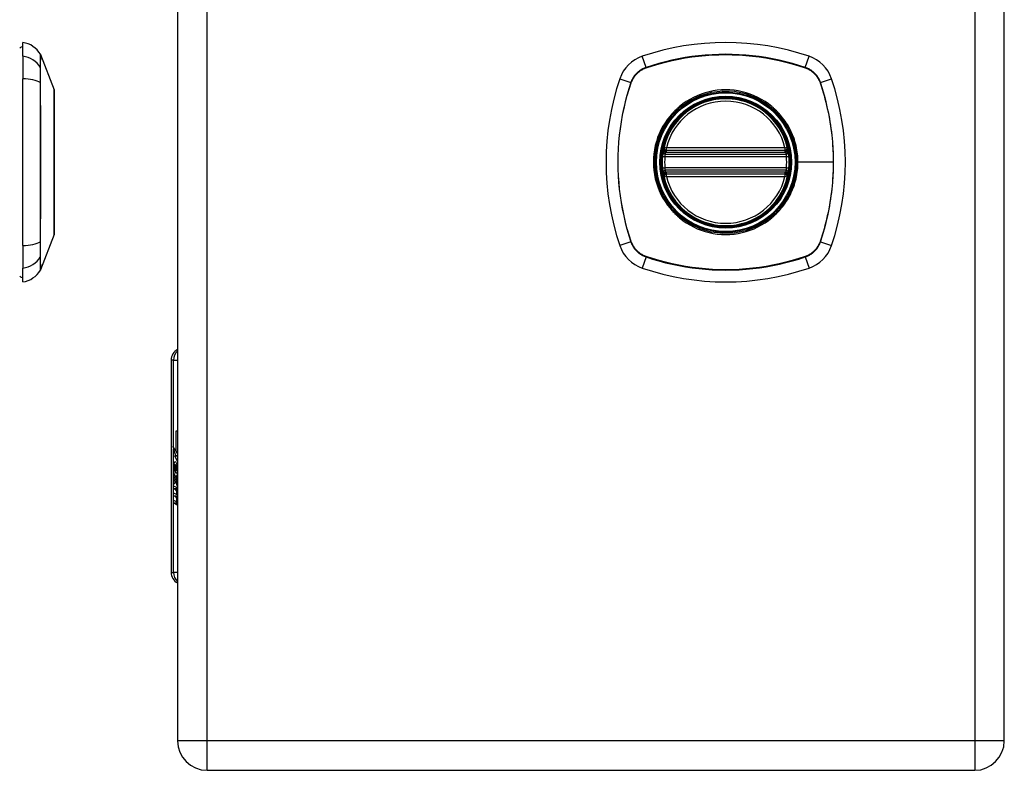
# Model space of a CAD drawing. Header units: inches. Extents: x 1.4 to 22.9, y 1.1 to 12.3.
# Tile 11 of 26: x 7.5 to 12.4, y 3.7 to 7.4. Entities that reach past the tile are written whole.
import ezdxf

# ---------------------------------------------------------------- set-up
doc = ezdxf.new("R2010")
doc.units = ezdxf.units.IN
doc.header["$MEASUREMENT"] = 0
doc.layers.add('Visible Edges(ANSI)', color=7, linetype='Continuous', lineweight=25)
doc.layers.add('Visible Tangent Edges(ANSI)', color=7, linetype='Continuous', lineweight=25)

msp = doc.modelspace()

# ---------------------------------------------------------------- linework, layer by layer
at = {"layer": 'Visible Edges(ANSI)'}
for p, q in [((8.2933, 9.5605), (8.2933, 3.8525)), ((12.3733, 3.8525), (12.3733, 9.5605)), ((7.5301, 7.229), (7.5301, 7.2971)), ((7.5301, 7.229), (7.5301, 7.1183)), ((7.617, 7.2374), (7.6847, 7.0634)), ((7.5301, 6.2948), (7.5301, 7.1183)), ((10.7056, 6.7657), (11.2909, 6.7657)), ((10.7015, 6.7459), (11.2951, 6.7459)), ((11.2951, 6.6672), (10.7015, 6.6672)), ((11.2909, 6.6473), (10.7056, 6.6473)), ((7.6847, 6.3496), (7.617, 6.1757)), ((7.5301, 6.2948), (7.5301, 6.184)), ((7.5301, 6.116), (7.5301, 6.184)), ((8.2621, 5.7301), (8.2621, 4.6829)), ((8.286, 5.3811), (8.2933, 5.3811)), ((8.286, 5.2793), (8.286, 5.3811)), ((8.274, 5.2976), (8.286, 5.2793)), ((8.2855, 5.2593), (8.274, 5.2912)), ((8.2804, 5.2572), (8.2855, 5.2593)), ((8.2804, 5.2572), (8.2933, 5.2572)), ((8.2933, 5.2304), (8.2804, 5.2572)), ((8.2855, 5.2593), (8.2933, 5.2593)), ((8.286, 5.2793), (8.2933, 5.2793)), ((8.2872, 5.2775), (8.2933, 5.2683)), ((8.2933, 5.2775), (8.2872, 5.2775)), ((8.2816, 5.2136), (8.2916, 5.2136)), ((8.2826, 5.2132), (8.2917, 5.2132)), ((8.2826, 5.1748), (8.2826, 5.2132)), ((8.2858, 5.2116), (8.2921, 5.2116)), ((8.2858, 5.2116), (8.2858, 5.1864)), ((8.2921, 5.217), (8.2933, 5.219)), ((8.2921, 5.217), (8.2933, 5.217)), ((8.2741, 5.1761), (8.2841, 5.1502)), ((8.2741, 5.159), (8.2741, 5.1761)), ((8.2741, 5.159), (8.2807, 5.159)), ((8.2811, 5.1449), (8.2741, 5.159)), ((8.2783, 5.1817), (8.275, 5.1817)), ((8.2826, 5.1748), (8.2908, 5.1748)), ((8.2841, 5.1502), (8.2933, 5.1641)), ((8.2875, 5.1852), (8.2933, 5.1852)), ((8.2741, 5.1345), (8.2811, 5.1423)), ((8.2741, 5.1345), (8.2884, 5.1345)), ((8.2741, 5.1175), (8.2741, 5.1345)), ((8.2842, 5.1316), (8.2741, 5.1175)), ((8.2741, 5.1102), (8.2933, 5.1003)), ((8.2741, 5.0964), (8.2741, 5.1102)), ((8.2811, 5.1449), (8.2914, 5.1449)), ((8.2811, 5.1423), (8.2811, 5.1449)), ((8.2811, 5.1423), (8.2894, 5.1423)), ((8.2841, 5.1502), (8.2933, 5.1502)), ((8.2842, 5.1316), (8.2898, 5.1316)), ((8.2933, 5.1073), (8.2842, 5.1316)), ((8.2933, 5.1472), (8.2871, 5.1395)), ((8.2871, 5.1395), (8.2871, 5.1373)), ((8.2871, 5.1373), (8.2933, 5.1242)), ((8.2884, 5.1373), (8.2933, 5.1434)), ((8.2933, 5.1373), (8.2884, 5.1373)), ((8.291, 5.1329), (8.2933, 5.1329)), ((8.2933, 5.1281), (8.291, 5.1329)), ((8.2741, 5.0964), (8.2926, 5.0964)), ((8.2822, 5.0922), (8.2741, 5.0964)), ((8.2741, 5.0746), (8.2865, 5.0682)), ((8.2741, 5.0608), (8.2741, 5.0746)), ((8.2741, 5.0608), (8.2926, 5.0608)), ((8.2822, 5.0566), (8.2741, 5.0608)), ((8.2822, 5.0566), (8.293, 5.0566)), ((8.2872, 5.0681), (8.2933, 5.0681)), ((8.2902, 5.0891), (8.2902, 5.086)), ((8.2902, 5.0891), (8.2933, 5.0891)), ((8.2933, 5.0883), (8.2902, 5.0891)), ((8.2925, 5.085), (8.2933, 5.0848)), ((8.2926, 5.1007), (8.2926, 5.0964)), ((8.2926, 5.0964), (8.2933, 5.096)), ((8.2926, 5.0681), (8.2926, 5.0608)), ((8.2926, 5.0608), (8.2933, 5.0604)), ((8.2741, 5.0394), (8.2865, 5.033)), ((8.2741, 5.0255), (8.2741, 5.0394)), ((8.2741, 5.0255), (8.2926, 5.0255)), ((8.2864, 5.0185), (8.2741, 5.0255)), ((8.2872, 5.0328), (8.2933, 5.0328)), ((8.2882, 5.0501), (8.291, 5.0501)), ((8.2926, 5.0328), (8.2926, 5.0255)), ((8.2926, 5.0255), (8.2933, 5.0251)), ((8.2933, 3.8525), (8.2933, 3.8525)), ((8.4393, 3.7065), (12.2273, 3.7065))]:
    msp.add_line(p, q, dxfattribs=at)
at = {"layer": 'Visible Edges(ANSI)', "flags": 128}
for points in [[(7.685, 6.3514), (7.685, 6.3518), (7.685, 6.3531), (7.685, 6.3553), (7.685, 6.3582), (7.685, 6.362), (7.685, 6.3667), (7.6851, 6.3721), (7.6851, 6.3784), (7.6851, 6.3855), (7.6851, 6.3934), (7.6851, 6.402), (7.6852, 6.4112), (7.6852, 6.4212), (7.6852, 6.4319), (7.6852, 6.4433), (7.6852, 6.4552), (7.6852, 6.4678), (7.6852, 6.481), (7.6852, 6.4947), (7.6852, 6.5089), (7.6851, 6.5236), (7.6851, 6.5387), (7.6851, 6.5543), (7.6851, 6.5703), (7.6851, 6.5866), (7.685, 6.6032), (7.685, 6.6201), (7.685, 6.6371), (7.685, 6.6543), (7.685, 6.6715), (7.685, 6.6889), (7.685, 6.7064), (7.685, 6.7239), (7.685, 6.7414), (7.685, 6.7588), (7.685, 6.776), (7.685, 6.7929), (7.685, 6.8097), (7.6851, 6.8262), (7.6851, 6.8426), (7.6851, 6.8586), (7.6851, 6.8742), (7.6851, 6.8895), (7.6852, 6.9042), (7.6852, 6.9184), (7.6852, 6.9321), (7.6852, 6.9453), (7.6852, 6.9579), (7.6852, 6.9698), (7.6852, 6.9812), (7.6852, 6.9918), (7.6852, 7.0018), (7.6851, 7.0111), (7.6851, 7.0197), (7.6851, 7.0275), (7.6851, 7.0346), (7.6851, 7.0409), (7.685, 7.0464), (7.685, 7.051), (7.685, 7.0548), (7.685, 7.0578), (7.685, 7.0599), (7.685, 7.0612), (7.685, 7.0616)], [(10.6898, 6.7597), (10.6898, 6.7597), (10.6898, 6.7595), (10.6897, 6.7592), (10.6897, 6.7589), (10.6896, 6.7584), (10.6895, 6.7578), (10.6894, 6.7572), (10.6893, 6.7564), (10.6891, 6.7556), (10.689, 6.7546), (10.6888, 6.7536), (10.6887, 6.7525), (10.6885, 6.7513), (10.6883, 6.7501), (10.6881, 6.7488), (10.6879, 6.7474), (10.6878, 6.746), (10.6876, 6.7446), (10.6874, 6.7431), (10.6872, 6.7415), (10.6871, 6.74), (10.6869, 6.7384), (10.6867, 6.7368), (10.6866, 6.7352)], [(11.3099, 6.7352), (11.3098, 6.7368), (11.3096, 6.7384), (11.3095, 6.74), (11.3093, 6.7415), (11.3091, 6.7431), (11.3089, 6.7446), (11.3087, 6.746), (11.3086, 6.7474), (11.3084, 6.7488), (11.3082, 6.7501), (11.308, 6.7513), (11.3078, 6.7525), (11.3077, 6.7536), (11.3075, 6.7546), (11.3074, 6.7556), (11.3072, 6.7564), (11.3071, 6.7572), (11.307, 6.7578), (11.3069, 6.7584), (11.3068, 6.7589), (11.3068, 6.7592), (11.3067, 6.7595), (11.3067, 6.7597), (11.3067, 6.7597)], [(10.6866, 6.6779), (10.6867, 6.6763), (10.6869, 6.6747), (10.6871, 6.6731), (10.6872, 6.6716), (10.6874, 6.67), (10.6876, 6.6685), (10.6878, 6.6671), (10.6879, 6.6657), (10.6881, 6.6643), (10.6883, 6.663), (10.6885, 6.6617), (10.6887, 6.6606), (10.6888, 6.6595), (10.689, 6.6584), (10.6891, 6.6575), (10.6893, 6.6567), (10.6894, 6.6559), (10.6895, 6.6552), (10.6896, 6.6547), (10.6897, 6.6542), (10.6897, 6.6538), (10.6898, 6.6536), (10.6898, 6.6534), (10.6898, 6.6533)], [(11.3067, 6.6533), (11.3067, 6.6534), (11.3067, 6.6536), (11.3068, 6.6538), (11.3068, 6.6542), (11.3069, 6.6547), (11.307, 6.6552), (11.3071, 6.6559), (11.3072, 6.6567), (11.3074, 6.6575), (11.3075, 6.6584), (11.3077, 6.6595), (11.3079, 6.6606), (11.308, 6.6617), (11.3082, 6.663), (11.3084, 6.6643), (11.3086, 6.6657), (11.3088, 6.6671), (11.3089, 6.6685), (11.3091, 6.67), (11.3093, 6.6716), (11.3095, 6.6731), (11.3096, 6.6747), (11.3098, 6.6763), (11.3099, 6.6779)]]:
    msp.add_lwpolyline(points, dxfattribs=at)
at = {"layer": 'Visible Edges(ANSI)'}
for radius in [0.3199, 0.315]:
    msp.add_circle((10.9983, 6.7065), radius, dxfattribs=at)
for centre, radius, start, end in [((7.5138, 7.1801), 0.1181, 29.7291, 82.0587), ((10.9983, 6.0176), 1.2795, 71.2278, 108.7722), ((7.538, 7.238), 0.0394, 101.537, 126.8699), ((7.6078, 7.2338), 0.00984, 21.2505, 29.7291), ((10.6435, 7.0613), 0.1772, 108.7722, 161.2278), ((11.353, 7.0613), 0.1772, 18.7722, 71.2278), ((11.6872, 6.7065), 1.2795, 161.2278, 198.7722), ((10.3093, 6.7065), 1.2795, 341.2278, 18.7722), ((7.6801, 7.0616), 0.00492, 0.2088, 21.2505), ((10.9983, 6.7065), 0.313, 13.6344, 166.3656), ((10.7015, 6.7577), 0.0118, 170.216, 270), ((10.9983, 6.7065), 0.313, 166.3656, 170.216), ((10.7056, 6.7775), 0.0118, 166.3656, 270), ((11.2909, 6.7775), 0.0118, 270, 13.6344), ((11.2951, 6.7577), 0.0118, 270, 9.784), ((10.9983, 6.7065), 0.313, 9.784, 13.6344), ((10.9983, 6.7065), 0.313, 174.7499, 185.2501), ((10.9983, 6.7065), 0.313, 354.7499, 5.2501), ((10.7015, 6.6553), 0.0118, 90, 189.784), ((11.2951, 6.6553), 0.0118, 350.216, 90), ((10.9983, 6.7065), 0.313, 189.784, 193.6344), ((10.7056, 6.6355), 0.0118, 90, 193.6344), ((10.9983, 6.7065), 0.313, 193.6344, 346.3656), ((11.2909, 6.6355), 0.0118, 346.3656, 90), ((10.9983, 6.7065), 0.313, 346.3656, 350.216), ((7.6801, 6.3514), 0.00492, 338.7495, 359.7912), ((10.6435, 6.3518), 0.1772, 198.7722, 251.2278), ((11.353, 6.3518), 0.1772, 288.7722, 341.2278), ((7.5138, 6.233), 0.1181, 277.9413, 330.2709), ((7.6078, 6.1793), 0.00984, 330.2709, 338.7495), ((10.9983, 7.3955), 1.2795, 251.2278, 288.7722), ((7.538, 6.175), 0.0394, 233.1301, 258.463), ((8.3212, 5.7301), 0.0591, 118.2119, 180), ((8.3212, 4.6829), 0.0591, 180, 241.7881), ((8.4393, 3.8525), 0.146, 180, 270), ((12.2273, 3.8525), 0.146, 270, 0)]:
    msp.add_arc(centre, radius, start, end, dxfattribs=at)
for centre, major_axis, ratio, start_param, end_param in [((8.459, 5.2912), (0.1689, -0.145), 0.69742, 3.954564, 4.030117), ((8.459, 5.2976), (-0.1957, 0.0452), 0.469835, 0.381703, 0.457256), ((8.2959, 5.2007), (0, 0.0637), 0.34202, 1.4235, 1.873336), ((8.2813, 5.207), (0, 0.0207), 0.34202, 6.223227, 7.706685), ((8.2885, 5.1941), (0, -0.0322), 0.34202, 4.270443, 5.106151), ((8.2816, 5.2036), (0, 0.0101), 0.34202, 5.995661, 7.412036), ((8.2809, 5.186), (0, 0.0418), 0.34202, 5.483273, 6.223227), ((8.2851, 5.1941), (0, 0.0176), 0.34202, 5.050628, 6.160969), ((8.2871, 5.1962), (0, 0.0115), 0.34202, 4.034593, 5.050628), ((8.2834, 5.1932), (0, -0.0314), 0.34202, 1.983582, 2.341681), ((8.2834, 5.1932), (0, 0.0346), 0.34202, 5.305041, 5.465997), ((8.2867, 5.2019), (0, -0.0296), 0.34202, 5.867021, 6.69935), ((8.2875, 5.1952), (0, -0.01), 0.34202, 5.784976, 7.176186), ((8.2886, 5.1894), (0, -0.016), 0.34202, 0.416165, 1.032695), ((8.2793, 5.0441), (0, 0.0488), 0.34202, 5.717685, 6.108652), ((8.2795, 5.0084), (0, 0.0488), 0.34202, 5.734426, 6.123063), ((8.2872, 5.081), (0, -0.0129), 0.34202, 6.108652, 6.694335), ((8.2858, 5.0742), (0, 0.0132), 0.34202, 4.817632, 5.717685), ((8.2881, 5.0749), (0, 0.0063), 0.34202, 3.552742, 4.817632), ((8.2886, 5.0834), (0, -0.0302), 0.34202, 0.063127, 0.29658), ((8.2856, 5.0648), (0, -0.0252), 0.34202, 2.046589, 2.572814), ((8.2906, 5.0647), (0, -0.0106), 0.34202, 0.29658, 0.828674), ((8.2866, 5.0667), (0, 0.0252), 0.34202, 5.396304, 5.525449), ((8.2884, 5.0482), (0, -0.0302), 0.34202, 6.091199, 6.605631), ((8.2872, 5.0457), (0, -0.0129), 0.34202, 6.108516, 6.694188), ((8.2858, 5.0389), (0, 0.0132), 0.34202, 4.818901, 5.717844), ((8.2881, 5.0396), (0, 0.0063), 0.34202, 3.552596, 4.818901), ((8.2854, 5.0301), (0, -0.0258), 0.34202, 2.041005, 2.686948), ((8.2904, 5.03), (0, -0.011), 0.34202, 0.322446, 0.842343)]:
    msp.add_ellipse(centre, major_axis=major_axis, ratio=ratio, start_param=start_param, end_param=end_param, dxfattribs=at)
at = {"layer": 'Visible Tangent Edges(ANSI)'}
for p, q in [((8.4393, 3.8525), (8.4393, 9.5605)), ((12.2273, 9.5605), (12.2273, 3.8525)), ((10.6052, 7.1741), (10.5865, 7.229)), ((11.3913, 7.1741), (11.41, 7.229)), ((7.6171, 7.172), (7.6171, 7.1722)), ((10.6058, 7.172), (10.6063, 7.1722)), ((11.3902, 7.1722), (11.3907, 7.172)), ((7.6171, 7.0985), (7.6171, 7.0989)), ((10.4758, 7.1183), (10.5307, 7.0996)), ((10.5326, 7.0985), (10.5327, 7.0989)), ((11.4638, 7.0989), (11.4639, 7.0985)), ((11.4658, 7.0996), (11.5207, 7.1183)), ((10.6958, 6.7587), (10.6898, 6.7597)), ((10.6941, 6.7803), (10.7056, 6.7775)), ((10.7015, 6.7459), (10.7015, 6.756)), ((10.7056, 6.7657), (10.7056, 6.7775)), ((11.2909, 6.7775), (10.7056, 6.7775)), ((10.7056, 6.7558), (10.7056, 6.7657)), ((10.7056, 6.7558), (11.2909, 6.7558)), ((11.2909, 6.7775), (11.3024, 6.7803)), ((11.2909, 6.7775), (11.2909, 6.7657)), ((11.2909, 6.7657), (11.2909, 6.7558)), ((11.2951, 6.756), (11.2951, 6.7459)), ((11.3067, 6.7597), (11.3007, 6.7587)), ((10.6866, 6.7352), (10.6983, 6.7341)), ((10.6983, 6.7341), (11.2982, 6.7341)), ((11.2982, 6.7341), (11.3099, 6.7352)), ((11.3504, 6.7065), (11.3551, 6.7065)), ((11.5291, 6.7065), (11.3551, 6.7065)), ((10.6866, 6.6779), (10.6983, 6.679)), ((11.2982, 6.679), (10.6983, 6.679)), ((10.7015, 6.6571), (10.7015, 6.6672)), ((10.7056, 6.6473), (10.7056, 6.6572)), ((11.2909, 6.6572), (10.7056, 6.6572)), ((11.2909, 6.6572), (11.2909, 6.6473)), ((11.2951, 6.6672), (11.2951, 6.6571)), ((11.2982, 6.679), (11.3099, 6.6779)), ((10.6898, 6.6533), (10.6958, 6.6544)), ((10.7056, 6.6355), (10.6941, 6.6327)), ((10.7056, 6.6355), (10.7056, 6.6473)), ((10.7056, 6.6355), (11.2909, 6.6355)), ((11.2909, 6.6473), (11.2909, 6.6355)), ((11.3024, 6.6327), (11.2909, 6.6355)), ((11.3007, 6.6544), (11.3067, 6.6533)), ((7.6171, 6.3141), (7.6171, 6.3146)), ((10.5307, 6.3134), (10.4758, 6.2948)), ((10.5327, 6.3141), (10.5326, 6.3146)), ((11.4639, 6.3146), (11.4638, 6.3141)), ((11.4658, 6.3134), (11.5207, 6.2948)), ((7.6171, 6.2409), (7.6171, 6.241)), ((10.6052, 6.239), (10.5865, 6.184)), ((10.6063, 6.2409), (10.6058, 6.241)), ((11.3907, 6.241), (11.3902, 6.2409)), ((11.3913, 6.239), (11.41, 6.184)), ((8.274, 5.7301), (8.2621, 5.7301)), ((8.274, 5.2976), (8.274, 5.7301)), ((8.274, 5.7301), (8.2933, 5.7301)), ((8.274, 4.6829), (8.274, 5.2912)), ((8.2743, 5.2101), (8.279, 5.2101)), ((8.2908, 5.2), (8.2933, 5.2)), ((8.2901, 5.189), (8.2933, 5.189)), ((8.2822, 5.0922), (8.2933, 5.0922)), ((8.2882, 5.0853), (8.2906, 5.0853)), ((8.289, 5.0691), (8.2933, 5.0691)), ((8.2903, 5.0756), (8.2933, 5.0756)), ((8.2864, 5.0185), (8.2903, 5.0185)), ((8.289, 5.0339), (8.2933, 5.0339)), ((8.2903, 5.0403), (8.2933, 5.0403)), ((8.2621, 4.6829), (8.274, 4.6829)), ((8.2933, 4.6829), (8.274, 4.6829)), ((8.4393, 3.8525), (8.2933, 3.8525)), ((8.4393, 3.7065), (8.4393, 3.8525)), ((12.2273, 3.8525), (8.4393, 3.8525)), ((12.2273, 3.8525), (12.2273, 3.7065)), ((12.3733, 3.8525), (12.2273, 3.8525))]:
    msp.add_line(p, q, dxfattribs=at)
at = {"layer": 'Visible Tangent Edges(ANSI)', "flags": 128}
for points in [[(7.6164, 7.2387), (7.6164, 7.2386), (7.6164, 7.2382), (7.6164, 7.2377), (7.6164, 7.2369), (7.6164, 7.2358), (7.6164, 7.2346), (7.6164, 7.2331), (7.6163, 7.2314), (7.6163, 7.2295), (7.6163, 7.2274), (7.6163, 7.225), (7.6163, 7.2224), (7.6163, 7.2196), (7.6163, 7.2166), (7.6163, 7.2133), (7.6163, 7.2098), (7.6162, 7.2061), (7.6162, 7.2022), (7.6162, 7.1981), (7.6162, 7.1937), (7.6162, 7.1891), (7.6162, 7.1843), (7.6162, 7.1793), (7.6161, 7.1741)], [(7.6171, 7.1722), (7.6171, 7.1775), (7.6171, 7.1825), (7.6171, 7.1873), (7.6171, 7.1919), (7.6171, 7.1963), (7.6171, 7.2005), (7.6171, 7.2045), (7.617, 7.2082), (7.617, 7.2117), (7.617, 7.215), (7.617, 7.2181), (7.617, 7.2209), (7.617, 7.2235), (7.617, 7.2259), (7.617, 7.2281), (7.617, 7.23), (7.617, 7.2317), (7.617, 7.2332), (7.617, 7.2345), (7.617, 7.2355), (7.617, 7.2363), (7.617, 7.2369), (7.617, 7.2372), (7.617, 7.2374)], [(11.3913, 7.1741), (11.3597, 7.1843), (11.3277, 7.1937), (11.2954, 7.2022), (11.2628, 7.2099), (11.23, 7.2166), (11.1971, 7.2225), (11.164, 7.2275), (11.1308, 7.2315), (11.0975, 7.2347), (11.0641, 7.2369), (11.0308, 7.2382), (10.9975, 7.2387), (10.9643, 7.2382), (10.931, 7.2368), (10.8977, 7.2346), (10.8646, 7.2314), (10.8315, 7.2273), (10.7986, 7.2224), (10.7659, 7.2165), (10.7333, 7.2098), (10.7009, 7.2022), (10.6687, 7.1937), (10.6368, 7.1843), (10.6052, 7.1741)], [(10.6063, 7.1722), (10.6378, 7.1825), (10.6696, 7.1919), (10.7017, 7.2005), (10.734, 7.2081), (10.7664, 7.2149), (10.7991, 7.2209), (10.8319, 7.2259), (10.8649, 7.23), (10.898, 7.2332), (10.9311, 7.2355), (10.9643, 7.2369), (10.9975, 7.2374), (11.0307, 7.2369), (11.064, 7.2356), (11.0972, 7.2333), (11.1304, 7.2301), (11.1636, 7.226), (11.1966, 7.221), (11.2295, 7.2151), (11.2621, 7.2082), (11.2946, 7.2005), (11.3268, 7.1919), (11.3587, 7.1825), (11.3902, 7.1722)], [(7.6161, 7.1741), (7.6161, 7.1726), (7.6161, 7.1709), (7.6161, 7.169), (7.6161, 7.167), (7.6161, 7.1649), (7.6161, 7.1625), (7.6161, 7.1601), (7.6161, 7.1575), (7.6161, 7.1547), (7.6161, 7.1518), (7.6161, 7.1488), (7.6161, 7.1456), (7.6161, 7.1424), (7.6161, 7.139), (7.6161, 7.1354), (7.6161, 7.1318), (7.6161, 7.1281), (7.6161, 7.1243), (7.6161, 7.1204), (7.6161, 7.1164), (7.6161, 7.1123), (7.6161, 7.1081), (7.6161, 7.1039), (7.6161, 7.0996)], [(7.6171, 7.0989), (7.6171, 7.1031), (7.6171, 7.1072), (7.6171, 7.1113), (7.6171, 7.1153), (7.6171, 7.1192), (7.6171, 7.123), (7.6171, 7.1268), (7.6171, 7.1304), (7.6171, 7.1339), (7.6171, 7.1374), (7.6171, 7.1407), (7.6171, 7.1439), (7.6171, 7.147), (7.6171, 7.1499), (7.6171, 7.1528), (7.6171, 7.1555), (7.6171, 7.1581), (7.6171, 7.1605), (7.6171, 7.1628), (7.6171, 7.1649), (7.6171, 7.1669), (7.6171, 7.1688), (7.6171, 7.1705), (7.6171, 7.172)], [(10.6052, 7.1741), (10.6009, 7.1726), (10.5967, 7.1709), (10.5925, 7.169), (10.5884, 7.167), (10.5844, 7.1649), (10.5805, 7.1625), (10.5767, 7.1601), (10.573, 7.1575), (10.5693, 7.1547), (10.5658, 7.1518), (10.5624, 7.1488), (10.5592, 7.1456), (10.556, 7.1424), (10.553, 7.139), (10.5501, 7.1354), (10.5473, 7.1318), (10.5447, 7.1281), (10.5422, 7.1243), (10.5399, 7.1204), (10.5378, 7.1164), (10.5358, 7.1123), (10.5339, 7.1081), (10.5322, 7.1039), (10.5307, 7.0996)], [(10.5327, 7.0989), (10.5343, 7.1031), (10.536, 7.1072), (10.5378, 7.1113), (10.5398, 7.1153), (10.542, 7.1192), (10.5443, 7.123), (10.5467, 7.1268), (10.5493, 7.1304), (10.552, 7.1339), (10.5548, 7.1374), (10.5578, 7.1407), (10.5609, 7.1439), (10.5641, 7.147), (10.5674, 7.1499), (10.5709, 7.1528), (10.5744, 7.1555), (10.578, 7.1581), (10.5818, 7.1605), (10.5856, 7.1628), (10.5895, 7.1649), (10.5935, 7.1669), (10.5975, 7.1688), (10.6017, 7.1705), (10.6058, 7.172)], [(11.3907, 7.172), (11.3949, 7.1705), (11.399, 7.1688), (11.403, 7.1669), (11.407, 7.1649), (11.4109, 7.1628), (11.4147, 7.1605), (11.4185, 7.1581), (11.4221, 7.1555), (11.4257, 7.1528), (11.4291, 7.15), (11.4324, 7.147), (11.4356, 7.1439), (11.4387, 7.1407), (11.4417, 7.1374), (11.4445, 7.1339), (11.4472, 7.1304), (11.4498, 7.1268), (11.4522, 7.123), (11.4545, 7.1192), (11.4567, 7.1153), (11.4587, 7.1113), (11.4605, 7.1073), (11.4622, 7.1031), (11.4638, 7.0989)], [(11.4658, 7.0996), (11.4643, 7.1039), (11.4626, 7.1081), (11.4608, 7.1123), (11.4588, 7.1164), (11.4566, 7.1204), (11.4543, 7.1243), (11.4518, 7.1281), (11.4492, 7.1318), (11.4464, 7.1354), (11.4435, 7.139), (11.4405, 7.1424), (11.4374, 7.1456), (11.4341, 7.1488), (11.4307, 7.1518), (11.4272, 7.1547), (11.4235, 7.1575), (11.4198, 7.1601), (11.416, 7.1625), (11.4121, 7.1649), (11.4081, 7.167), (11.404, 7.169), (11.3999, 7.1709), (11.3956, 7.1726), (11.3913, 7.1741)], [(7.6161, 7.0996), (7.6162, 7.0679), (7.6162, 7.0359), (7.6162, 7.0036), (7.6163, 6.9711), (7.6163, 6.9383), (7.6163, 6.9053), (7.6163, 6.8722), (7.6163, 6.839), (7.6164, 6.8057), (7.6164, 6.7724), (7.6164, 6.7391), (7.6164, 6.7058), (7.6164, 6.6725), (7.6164, 6.6393), (7.6164, 6.606), (7.6163, 6.5729), (7.6163, 6.5398), (7.6163, 6.5069), (7.6163, 6.4741), (7.6163, 6.4416), (7.6162, 6.4092), (7.6162, 6.377), (7.6162, 6.3451), (7.6161, 6.3134)], [(7.6171, 6.3146), (7.6171, 6.3461), (7.6171, 6.3779), (7.6171, 6.4099), (7.617, 6.4422), (7.617, 6.4747), (7.617, 6.5074), (7.617, 6.5402), (7.617, 6.5732), (7.617, 6.6062), (7.617, 6.6394), (7.617, 6.6726), (7.617, 6.7058), (7.617, 6.739), (7.617, 6.7723), (7.617, 6.8055), (7.617, 6.8387), (7.617, 6.8718), (7.617, 6.9049), (7.617, 6.9377), (7.617, 6.9704), (7.6171, 7.0029), (7.6171, 7.035), (7.6171, 7.0669), (7.6171, 7.0985)], [(10.5307, 7.0996), (10.5204, 7.0679), (10.5111, 7.0359), (10.5025, 7.0036), (10.4949, 6.9711), (10.4881, 6.9383), (10.4823, 6.9053), (10.4773, 6.8722), (10.4733, 6.839), (10.4701, 6.8057), (10.4679, 6.7724), (10.4665, 6.7391), (10.4661, 6.7058), (10.4666, 6.6725), (10.4679, 6.6393), (10.4702, 6.606), (10.4734, 6.5729), (10.4775, 6.5398), (10.4824, 6.5069), (10.4883, 6.4741), (10.495, 6.4416), (10.5026, 6.4092), (10.5111, 6.377), (10.5205, 6.3451), (10.5307, 6.3134)], [(10.5326, 6.3146), (10.5223, 6.3461), (10.5129, 6.3779), (10.5043, 6.4099), (10.4966, 6.4422), (10.4898, 6.4747), (10.4839, 6.5074), (10.4789, 6.5402), (10.4748, 6.5732), (10.4716, 6.6062), (10.4693, 6.6394), (10.4679, 6.6726), (10.4674, 6.7058), (10.4679, 6.739), (10.4692, 6.7723), (10.4715, 6.8055), (10.4747, 6.8387), (10.4788, 6.8718), (10.4838, 6.9049), (10.4897, 6.9377), (10.4965, 6.9704), (10.5043, 7.0029), (10.5128, 7.035), (10.5223, 7.0669), (10.5326, 7.0985)], [(11.4639, 7.0985), (11.4692, 7.0828), (11.4742, 7.067), (11.479, 7.0511), (11.4836, 7.0351), (11.488, 7.0191), (11.4922, 7.003), (11.4962, 6.9869), (11.4999, 6.9707), (11.5034, 6.9545), (11.5067, 6.9382), (11.5098, 6.9218), (11.5126, 6.9054), (11.5153, 6.8889), (11.5177, 6.8725), (11.5198, 6.8559), (11.5218, 6.8394), (11.5235, 6.8228), (11.525, 6.8062), (11.5262, 6.7896), (11.5273, 6.773), (11.5281, 6.7564), (11.5286, 6.7398), (11.529, 6.7231), (11.5291, 6.7065)], [(11.4658, 6.3134), (11.4761, 6.3451), (11.4854, 6.3771), (11.4939, 6.4093), (11.5016, 6.4419), (11.5083, 6.4746), (11.5142, 6.5076), (11.5192, 6.5407), (11.5232, 6.5739), (11.5264, 6.6071), (11.5286, 6.6404), (11.53, 6.6737), (11.5304, 6.707), (11.5299, 6.7403), (11.5286, 6.7735), (11.5263, 6.8068), (11.5231, 6.84), (11.5191, 6.8731), (11.5141, 6.9061), (11.5082, 6.9389), (11.5015, 6.9716), (11.4939, 7.0039), (11.4854, 7.0361), (11.476, 7.068), (11.4658, 7.0996)], [(7.6847, 7.0634), (7.6847, 7.0633), (7.6847, 7.0628), (7.6847, 7.0621), (7.6847, 7.061), (7.6847, 7.0597), (7.6847, 7.058), (7.6847, 7.0561), (7.6847, 7.0538), (7.6847, 7.0513), (7.6847, 7.0485), (7.6848, 7.0454), (7.6848, 7.0421), (7.6848, 7.0384), (7.6848, 7.0345), (7.6848, 7.0303), (7.6849, 7.0259), (7.6849, 7.0211), (7.6849, 7.0162), (7.6849, 7.0109), (7.6849, 7.0054), (7.685, 6.9997), (7.685, 6.9938), (7.685, 6.9876), (7.685, 6.9811)], [(11.3504, 6.7065), (11.3458, 6.65), (11.3323, 6.5948), (11.3101, 6.5427), (11.2797, 6.4945), (11.2422, 6.4521), (11.1984, 6.4165), (11.1492, 6.3882), (11.0961, 6.3682), (11.0405, 6.3569), (10.9836, 6.3547), (10.9274, 6.3616), (10.873, 6.3774), (10.8217, 6.4017), (10.775, 6.4339), (10.7343, 6.473), (10.7004, 6.5182), (10.6742, 6.5684), (10.6563, 6.6224), (10.6472, 6.6783), (10.6473, 6.7352), (10.6564, 6.7911), (10.6743, 6.845), (10.7008, 6.8953), (10.7347, 6.9405), (10.7755, 6.9796), (10.822, 7.0116), (10.8733, 7.0358), (10.9278, 7.0516), (10.9842, 7.0584), (11.0411, 7.0561), (11.0965, 7.0447), (11.1496, 7.0246), (11.1988, 6.9962), (11.2426, 6.9605), (11.28, 6.9182), (11.3102, 6.8702), (11.3323, 6.8181), (11.3458, 6.763), (11.3504, 6.7065)], [(11.2258, 6.9811), (11.2097, 6.9938), (11.1928, 7.0055), (11.1752, 7.0162), (11.157, 7.0259), (11.1383, 7.0346), (11.1192, 7.0422), (11.0997, 7.0486), (11.0799, 7.0539), (11.0598, 7.058), (11.0394, 7.061), (11.0188, 7.0628), (10.9982, 7.0634), (10.9775, 7.0628), (10.957, 7.061), (10.9366, 7.058), (10.9164, 7.0538), (10.8965, 7.0485), (10.877, 7.0421), (10.8578, 7.0345), (10.8392, 7.0259), (10.8211, 7.0162), (10.8036, 7.0054), (10.7868, 6.9938), (10.7707, 6.9811)], [(7.685, 6.9811), (7.685, 6.9794), (7.685, 6.9776), (7.685, 6.9757), (7.685, 6.9739), (7.685, 6.9721), (7.685, 6.9702), (7.685, 6.9683), (7.685, 6.9664), (7.685, 6.9645), (7.685, 6.9626), (7.685, 6.9607), (7.685, 6.9587), (7.685, 6.9567), (7.685, 6.9547), (7.685, 6.9527), (7.685, 6.9507), (7.685, 6.9487), (7.685, 6.9467), (7.685, 6.9446), (7.685, 6.9425), (7.685, 6.9404), (7.685, 6.9383), (7.685, 6.9362), (7.685, 6.9341)], [(10.7707, 6.9811), (10.7686, 6.9794), (10.7664, 6.9776), (10.7643, 6.9757), (10.7623, 6.9739), (10.7602, 6.9721), (10.7581, 6.9702), (10.7561, 6.9683), (10.7541, 6.9664), (10.752, 6.9645), (10.75, 6.9626), (10.7481, 6.9607), (10.7461, 6.9587), (10.7441, 6.9567), (10.7422, 6.9547), (10.7403, 6.9527), (10.7384, 6.9507), (10.7365, 6.9487), (10.7346, 6.9467), (10.7327, 6.9446), (10.7309, 6.9425), (10.729, 6.9404), (10.7272, 6.9383), (10.7254, 6.9362), (10.7236, 6.9341)], [(11.2729, 6.9341), (11.2711, 6.9362), (11.2693, 6.9383), (11.2675, 6.9404), (11.2656, 6.9425), (11.2638, 6.9446), (11.2619, 6.9467), (11.26, 6.9487), (11.2581, 6.9507), (11.2562, 6.9528), (11.2543, 6.9548), (11.2524, 6.9567), (11.2504, 6.9587), (11.2484, 6.9607), (11.2465, 6.9626), (11.2445, 6.9645), (11.2424, 6.9664), (11.2404, 6.9683), (11.2384, 6.9702), (11.2363, 6.9721), (11.2342, 6.9739), (11.2322, 6.9757), (11.2301, 6.9776), (11.2279, 6.9794), (11.2258, 6.9811)], [(7.685, 6.9341), (7.685, 6.918), (7.6849, 6.9011), (7.6849, 6.8835), (7.6849, 6.8654), (7.6848, 6.8467), (7.6848, 6.8275), (7.6847, 6.8079), (7.6847, 6.7881), (7.6847, 6.7679), (7.6847, 6.7476), (7.6847, 6.727), (7.6847, 6.7064), (7.6847, 6.6858), (7.6847, 6.6653), (7.6847, 6.645), (7.6847, 6.6249), (7.6847, 6.6049), (7.6848, 6.5853), (7.6848, 6.5661), (7.6849, 6.5474), (7.6849, 6.5294), (7.6849, 6.5119), (7.685, 6.4951), (7.685, 6.479)], [(10.7236, 6.9341), (10.711, 6.918), (10.6993, 6.9011), (10.6886, 6.8835), (10.6788, 6.8654), (10.6701, 6.8467), (10.6626, 6.8275), (10.6561, 6.8079), (10.6508, 6.7881), (10.6467, 6.7679), (10.6437, 6.7476), (10.642, 6.727), (10.6414, 6.7064), (10.642, 6.6858), (10.6438, 6.6653), (10.6467, 6.645), (10.6509, 6.6249), (10.6562, 6.6049), (10.6627, 6.5853), (10.6703, 6.5661), (10.6789, 6.5474), (10.6886, 6.5294), (10.6993, 6.5119), (10.711, 6.4951), (10.7236, 6.479)], [(11.3551, 6.7065), (11.355, 6.7168), (11.3545, 6.7271), (11.3538, 6.7373), (11.3527, 6.7476), (11.3514, 6.7578), (11.3497, 6.768), (11.3478, 6.7781), (11.3456, 6.7882), (11.3431, 6.7982), (11.3403, 6.8081), (11.3373, 6.8179), (11.3339, 6.8276), (11.3303, 6.8371), (11.3264, 6.8467), (11.3222, 6.8561), (11.3177, 6.8653), (11.313, 6.8745), (11.308, 6.8835), (11.3027, 6.8924), (11.2972, 6.9011), (11.2915, 6.9096), (11.2855, 6.9179), (11.2793, 6.9261), (11.2729, 6.9341)], [(10.6941, 6.7803), (10.6939, 6.7794), (10.6937, 6.7784), (10.6935, 6.7775), (10.6934, 6.7765), (10.6932, 6.7756), (10.6931, 6.7746), (10.693, 6.7737), (10.693, 6.7727), (10.693, 6.7718), (10.693, 6.7708), (10.693, 6.7699), (10.693, 6.769), (10.6931, 6.768), (10.6932, 6.7671), (10.6933, 6.7662), (10.6935, 6.7653), (10.6936, 6.7644), (10.6939, 6.7635), (10.6941, 6.7626), (10.6944, 6.7618), (10.6947, 6.761), (10.695, 6.7602), (10.6954, 6.7594), (10.6958, 6.7587)], [(10.6958, 6.7587), (10.696, 6.7585), (10.6962, 6.7584), (10.6964, 6.7582), (10.6966, 6.7581), (10.6968, 6.7579), (10.697, 6.7578), (10.6972, 6.7576), (10.6974, 6.7575), (10.6977, 6.7574), (10.6979, 6.7572), (10.6981, 6.7571), (10.6984, 6.757), (10.6986, 6.7569), (10.6988, 6.7568), (10.6991, 6.7567), (10.6994, 6.7566), (10.6996, 6.7565), (10.6999, 6.7564), (10.7001, 6.7563), (10.7004, 6.7562), (10.7007, 6.7562), (10.7009, 6.7561), (10.7012, 6.756), (10.7015, 6.756)], [(10.7015, 6.756), (10.7016, 6.756), (10.7018, 6.756), (10.702, 6.7559), (10.7021, 6.7559), (10.7023, 6.7559), (10.7025, 6.7559), (10.7026, 6.7559), (10.7028, 6.7559), (10.703, 6.7559), (10.7032, 6.7559), (10.7033, 6.7559), (10.7035, 6.7558), (10.7037, 6.7558), (10.7038, 6.7558), (10.704, 6.7558), (10.7042, 6.7558), (10.7044, 6.7558), (10.7045, 6.7558), (10.7047, 6.7558), (10.7049, 6.7558), (10.705, 6.7558), (10.7052, 6.7558), (10.7054, 6.7558), (10.7056, 6.7558)], [(11.2909, 6.7558), (11.2911, 6.7558), (11.2913, 6.7558), (11.2915, 6.7558), (11.2916, 6.7558), (11.2918, 6.7558), (11.292, 6.7558), (11.2922, 6.7558), (11.2923, 6.7558), (11.2925, 6.7558), (11.2927, 6.7558), (11.2928, 6.7558), (11.293, 6.7558), (11.2932, 6.7559), (11.2934, 6.7559), (11.2935, 6.7559), (11.2937, 6.7559), (11.2939, 6.7559), (11.294, 6.7559), (11.2942, 6.7559), (11.2944, 6.7559), (11.2945, 6.7559), (11.2947, 6.756), (11.2949, 6.756), (11.2951, 6.756)], [(11.2951, 6.756), (11.2953, 6.756), (11.2956, 6.7561), (11.2959, 6.7562), (11.2961, 6.7562), (11.2964, 6.7563), (11.2966, 6.7564), (11.2969, 6.7565), (11.2972, 6.7566), (11.2974, 6.7567), (11.2977, 6.7568), (11.2979, 6.7569), (11.2981, 6.757), (11.2984, 6.7571), (11.2986, 6.7572), (11.2989, 6.7574), (11.2991, 6.7575), (11.2993, 6.7576), (11.2995, 6.7578), (11.2997, 6.7579), (11.2999, 6.7581), (11.3002, 6.7582), (11.3004, 6.7584), (11.3005, 6.7585), (11.3007, 6.7587)], [(11.3007, 6.7587), (11.3011, 6.7594), (11.3015, 6.7602), (11.3018, 6.761), (11.3021, 6.7618), (11.3024, 6.7626), (11.3027, 6.7635), (11.3029, 6.7644), (11.303, 6.7653), (11.3032, 6.7662), (11.3033, 6.7671), (11.3034, 6.768), (11.3035, 6.769), (11.3035, 6.7699), (11.3036, 6.7708), (11.3036, 6.7718), (11.3035, 6.7727), (11.3035, 6.7737), (11.3034, 6.7746), (11.3033, 6.7756), (11.3032, 6.7765), (11.303, 6.7775), (11.3028, 6.7784), (11.3026, 6.7794), (11.3024, 6.7803)], [(10.6983, 6.7341), (10.6985, 6.7349), (10.6986, 6.7356), (10.6988, 6.7364), (10.699, 6.7371), (10.6991, 6.7379), (10.6993, 6.7386), (10.6995, 6.7393), (10.6997, 6.74), (10.6998, 6.7406), (10.7, 6.7413), (10.7002, 6.7419), (10.7003, 6.7424), (10.7005, 6.743), (10.7007, 6.7435), (10.7008, 6.7439), (10.7009, 6.7443), (10.701, 6.7447), (10.7011, 6.745), (10.7012, 6.7453), (10.7013, 6.7455), (10.7014, 6.7457), (10.7014, 6.7458), (10.7014, 6.7459), (10.7015, 6.7459)], [(11.2729, 6.479), (11.2793, 6.487), (11.2856, 6.4952), (11.2915, 6.5036), (11.2973, 6.5121), (11.3028, 6.5208), (11.3081, 6.5297), (11.3131, 6.5387), (11.3178, 6.5478), (11.3222, 6.5571), (11.3264, 6.5665), (11.3303, 6.5759), (11.3339, 6.5855), (11.3373, 6.5952), (11.3403, 6.605), (11.3431, 6.6149), (11.3456, 6.6249), (11.3479, 6.635), (11.3498, 6.6451), (11.3514, 6.6553), (11.3528, 6.6655), (11.3538, 6.6758), (11.3545, 6.686), (11.355, 6.6963), (11.3551, 6.7065)], [(11.2951, 6.7459), (11.2951, 6.7459), (11.2951, 6.7458), (11.2951, 6.7457), (11.2952, 6.7455), (11.2953, 6.7453), (11.2954, 6.745), (11.2955, 6.7447), (11.2956, 6.7443), (11.2957, 6.7439), (11.2959, 6.7435), (11.296, 6.743), (11.2962, 6.7424), (11.2963, 6.7419), (11.2965, 6.7413), (11.2967, 6.7406), (11.2969, 6.74), (11.297, 6.7393), (11.2972, 6.7386), (11.2974, 6.7379), (11.2975, 6.7371), (11.2977, 6.7364), (11.2979, 6.7356), (11.298, 6.7349), (11.2982, 6.7341)], [(11.5291, 6.7065), (11.529, 6.69), (11.5286, 6.6734), (11.5281, 6.6568), (11.5273, 6.6402), (11.5262, 6.6236), (11.525, 6.607), (11.5235, 6.5904), (11.5218, 6.5738), (11.5198, 6.5573), (11.5177, 6.5408), (11.5153, 6.5243), (11.5127, 6.5078), (11.5098, 6.4914), (11.5067, 6.475), (11.5034, 6.4587), (11.4999, 6.4424), (11.4962, 6.4262), (11.4922, 6.41), (11.488, 6.3939), (11.4836, 6.3779), (11.479, 6.3619), (11.4742, 6.3461), (11.4692, 6.3303), (11.4639, 6.3146)], [(10.7015, 6.6571), (10.7012, 6.657), (10.7009, 6.657), (10.7007, 6.6569), (10.7004, 6.6568), (10.7001, 6.6568), (10.6999, 6.6567), (10.6996, 6.6566), (10.6994, 6.6565), (10.6991, 6.6564), (10.6988, 6.6563), (10.6986, 6.6562), (10.6984, 6.6561), (10.6981, 6.6559), (10.6979, 6.6558), (10.6977, 6.6557), (10.6974, 6.6556), (10.6972, 6.6554), (10.697, 6.6553), (10.6968, 6.6551), (10.6966, 6.655), (10.6964, 6.6548), (10.6962, 6.6547), (10.696, 6.6545), (10.6958, 6.6544)], [(10.7015, 6.6672), (10.7014, 6.6672), (10.7014, 6.6673), (10.7014, 6.6674), (10.7013, 6.6676), (10.7012, 6.6678), (10.7011, 6.6681), (10.701, 6.6684), (10.7009, 6.6688), (10.7008, 6.6692), (10.7006, 6.6696), (10.7005, 6.6701), (10.7003, 6.6706), (10.7002, 6.6712), (10.7, 6.6718), (10.6998, 6.6724), (10.6997, 6.6731), (10.6995, 6.6738), (10.6993, 6.6745), (10.6991, 6.6752), (10.699, 6.6759), (10.6988, 6.6767), (10.6986, 6.6774), (10.6985, 6.6782), (10.6983, 6.679)], [(10.7056, 6.6572), (10.7054, 6.6572), (10.7052, 6.6572), (10.705, 6.6572), (10.7049, 6.6572), (10.7047, 6.6572), (10.7045, 6.6572), (10.7044, 6.6572), (10.7042, 6.6572), (10.704, 6.6572), (10.7038, 6.6572), (10.7037, 6.6572), (10.7035, 6.6572), (10.7033, 6.6572), (10.7032, 6.6572), (10.703, 6.6572), (10.7028, 6.6572), (10.7026, 6.6572), (10.7025, 6.6571), (10.7023, 6.6571), (10.7021, 6.6571), (10.702, 6.6571), (10.7018, 6.6571), (10.7016, 6.6571), (10.7015, 6.6571)], [(11.2951, 6.6571), (11.2949, 6.6571), (11.2947, 6.6571), (11.2945, 6.6571), (11.2944, 6.6571), (11.2942, 6.6571), (11.294, 6.6571), (11.2939, 6.6572), (11.2937, 6.6572), (11.2935, 6.6572), (11.2934, 6.6572), (11.2932, 6.6572), (11.293, 6.6572), (11.2928, 6.6572), (11.2927, 6.6572), (11.2925, 6.6572), (11.2923, 6.6572), (11.2922, 6.6572), (11.292, 6.6572), (11.2918, 6.6572), (11.2916, 6.6572), (11.2915, 6.6572), (11.2913, 6.6572), (11.2911, 6.6572), (11.2909, 6.6572)], [(11.2982, 6.679), (11.298, 6.6782), (11.2979, 6.6774), (11.2977, 6.6767), (11.2975, 6.6759), (11.2974, 6.6752), (11.2972, 6.6745), (11.297, 6.6738), (11.2969, 6.6731), (11.2967, 6.6724), (11.2965, 6.6718), (11.2963, 6.6712), (11.2962, 6.6706), (11.296, 6.6701), (11.2959, 6.6696), (11.2957, 6.6692), (11.2956, 6.6688), (11.2955, 6.6684), (11.2954, 6.6681), (11.2953, 6.6678), (11.2952, 6.6676), (11.2951, 6.6674), (11.2951, 6.6673), (11.2951, 6.6672), (11.2951, 6.6672)], [(11.3007, 6.6544), (11.3005, 6.6545), (11.3004, 6.6547), (11.3002, 6.6548), (11.2999, 6.655), (11.2997, 6.6551), (11.2995, 6.6553), (11.2993, 6.6554), (11.2991, 6.6556), (11.2989, 6.6557), (11.2986, 6.6558), (11.2984, 6.6559), (11.2981, 6.6561), (11.2979, 6.6562), (11.2977, 6.6563), (11.2974, 6.6564), (11.2972, 6.6565), (11.2969, 6.6566), (11.2966, 6.6567), (11.2964, 6.6568), (11.2961, 6.6568), (11.2959, 6.6569), (11.2956, 6.657), (11.2953, 6.657), (11.2951, 6.6571)], [(10.6958, 6.6544), (10.6954, 6.6536), (10.695, 6.6529), (10.6947, 6.6521), (10.6944, 6.6513), (10.6941, 6.6504), (10.6939, 6.6495), (10.6936, 6.6487), (10.6935, 6.6478), (10.6933, 6.6469), (10.6932, 6.646), (10.6931, 6.645), (10.693, 6.6441), (10.693, 6.6432), (10.693, 6.6422), (10.693, 6.6413), (10.693, 6.6403), (10.693, 6.6394), (10.6931, 6.6384), (10.6932, 6.6375), (10.6934, 6.6365), (10.6935, 6.6356), (10.6937, 6.6346), (10.6939, 6.6337), (10.6941, 6.6327)], [(11.3024, 6.6327), (11.3026, 6.6337), (11.3028, 6.6346), (11.303, 6.6356), (11.3032, 6.6365), (11.3033, 6.6375), (11.3034, 6.6384), (11.3035, 6.6394), (11.3035, 6.6403), (11.3036, 6.6413), (11.3036, 6.6422), (11.3035, 6.6432), (11.3035, 6.6441), (11.3034, 6.645), (11.3033, 6.646), (11.3032, 6.6469), (11.303, 6.6478), (11.3029, 6.6487), (11.3027, 6.6495), (11.3024, 6.6504), (11.3021, 6.6513), (11.3018, 6.6521), (11.3015, 6.6529), (11.3011, 6.6536), (11.3007, 6.6544)], [(7.685, 6.479), (7.685, 6.4768), (7.685, 6.4747), (7.685, 6.4726), (7.685, 6.4705), (7.685, 6.4685), (7.685, 6.4664), (7.685, 6.4644), (7.685, 6.4623), (7.685, 6.4603), (7.685, 6.4583), (7.685, 6.4563), (7.685, 6.4544), (7.685, 6.4524), (7.685, 6.4505), (7.685, 6.4485), (7.685, 6.4466), (7.685, 6.4447), (7.685, 6.4429), (7.685, 6.441), (7.685, 6.4391), (7.685, 6.4373), (7.685, 6.4355), (7.685, 6.4337), (7.685, 6.4319)], [(10.7236, 6.479), (10.7254, 6.4768), (10.7272, 6.4747), (10.729, 6.4726), (10.7309, 6.4705), (10.7327, 6.4685), (10.7346, 6.4664), (10.7365, 6.4644), (10.7383, 6.4623), (10.7403, 6.4603), (10.7422, 6.4583), (10.7441, 6.4563), (10.7461, 6.4544), (10.748, 6.4524), (10.75, 6.4505), (10.752, 6.4485), (10.754, 6.4466), (10.7561, 6.4447), (10.7581, 6.4429), (10.7602, 6.441), (10.7623, 6.4391), (10.7643, 6.4373), (10.7664, 6.4355), (10.7686, 6.4337), (10.7707, 6.4319)], [(11.2258, 6.4319), (11.2279, 6.4337), (11.2301, 6.4355), (11.2321, 6.4373), (11.2342, 6.4391), (11.2363, 6.441), (11.2384, 6.4428), (11.2404, 6.4447), (11.2424, 6.4466), (11.2444, 6.4485), (11.2464, 6.4504), (11.2484, 6.4524), (11.2504, 6.4543), (11.2523, 6.4563), (11.2543, 6.4583), (11.2562, 6.4603), (11.2581, 6.4623), (11.26, 6.4643), (11.2619, 6.4664), (11.2638, 6.4684), (11.2656, 6.4705), (11.2675, 6.4726), (11.2693, 6.4747), (11.2711, 6.4768), (11.2729, 6.479)], [(7.685, 6.4319), (7.685, 6.4255), (7.685, 6.4193), (7.685, 6.4133), (7.6849, 6.4076), (7.6849, 6.4021), (7.6849, 6.3969), (7.6849, 6.3919), (7.6849, 6.3872), (7.6848, 6.3827), (7.6848, 6.3785), (7.6848, 6.3746), (7.6848, 6.3709), (7.6848, 6.3676), (7.6847, 6.3645), (7.6847, 6.3617), (7.6847, 6.3591), (7.6847, 6.3569), (7.6847, 6.355), (7.6847, 6.3534), (7.6847, 6.352), (7.6847, 6.351), (7.6847, 6.3503), (7.6847, 6.3498), (7.6847, 6.3497)], [(10.7707, 6.4319), (10.7868, 6.4193), (10.8037, 6.4076), (10.8213, 6.3969), (10.8395, 6.3872), (10.8582, 6.3785), (10.8773, 6.3709), (10.8968, 6.3645), (10.9167, 6.3591), (10.9367, 6.355), (10.957, 6.3521), (10.9776, 6.3503), (10.9982, 6.3497), (11.0189, 6.3503), (11.0394, 6.352), (11.0598, 6.355), (11.08, 6.3592), (11.0999, 6.3645), (11.1194, 6.3709), (11.1385, 6.3785), (11.1572, 6.3871), (11.1754, 6.3969), (11.1929, 6.4076), (11.2097, 6.4193), (11.2258, 6.4319)], [(7.6161, 6.3134), (7.6161, 6.3091), (7.6161, 6.3049), (7.6161, 6.3008), (7.6161, 6.2967), (7.6161, 6.2927), (7.6161, 6.2888), (7.6161, 6.285), (7.6161, 6.2812), (7.6161, 6.2776), (7.6161, 6.2741), (7.6161, 6.2707), (7.6161, 6.2674), (7.6161, 6.2643), (7.6161, 6.2612), (7.6161, 6.2584), (7.6161, 6.2556), (7.6161, 6.253), (7.6161, 6.2505), (7.6161, 6.2482), (7.6161, 6.246), (7.6161, 6.244), (7.6161, 6.2422), (7.6161, 6.2405), (7.6161, 6.239)], [(7.6171, 6.241), (7.6171, 6.2426), (7.6171, 6.2443), (7.6171, 6.2461), (7.6171, 6.2481), (7.6171, 6.2503), (7.6171, 6.2526), (7.6171, 6.255), (7.6171, 6.2576), (7.6171, 6.2603), (7.6171, 6.2631), (7.6171, 6.2661), (7.6171, 6.2692), (7.6171, 6.2724), (7.6171, 6.2757), (7.6171, 6.2791), (7.6171, 6.2827), (7.6171, 6.2863), (7.6171, 6.29), (7.6171, 6.2939), (7.6171, 6.2978), (7.6171, 6.3017), (7.6171, 6.3058), (7.6171, 6.3099), (7.6171, 6.3141)], [(10.5307, 6.3134), (10.5322, 6.3091), (10.5339, 6.3049), (10.5357, 6.3008), (10.5378, 6.2967), (10.5399, 6.2927), (10.5422, 6.2888), (10.5447, 6.285), (10.5473, 6.2812), (10.5501, 6.2776), (10.553, 6.2741), (10.556, 6.2707), (10.5592, 6.2674), (10.5624, 6.2643), (10.5658, 6.2612), (10.5693, 6.2584), (10.573, 6.2556), (10.5767, 6.253), (10.5805, 6.2505), (10.5844, 6.2482), (10.5884, 6.246), (10.5925, 6.244), (10.5967, 6.2422), (10.6009, 6.2405), (10.6052, 6.239)], [(10.6058, 6.241), (10.6017, 6.2426), (10.5975, 6.2443), (10.5935, 6.2461), (10.5895, 6.2481), (10.5856, 6.2503), (10.5818, 6.2526), (10.578, 6.255), (10.5744, 6.2576), (10.5709, 6.2603), (10.5674, 6.2631), (10.5641, 6.2661), (10.5609, 6.2692), (10.5578, 6.2724), (10.5548, 6.2757), (10.552, 6.2791), (10.5493, 6.2827), (10.5467, 6.2863), (10.5443, 6.29), (10.542, 6.2939), (10.5398, 6.2978), (10.5378, 6.3017), (10.536, 6.3058), (10.5343, 6.3099), (10.5327, 6.3141)], [(11.4638, 6.3141), (11.4622, 6.3099), (11.4605, 6.3058), (11.4587, 6.3017), (11.4567, 6.2978), (11.4545, 6.2939), (11.4522, 6.29), (11.4498, 6.2863), (11.4472, 6.2827), (11.4445, 6.2791), (11.4417, 6.2757), (11.4387, 6.2724), (11.4356, 6.2692), (11.4324, 6.2661), (11.4291, 6.2631), (11.4257, 6.2603), (11.4221, 6.2576), (11.4185, 6.255), (11.4148, 6.2525), (11.4109, 6.2503), (11.407, 6.2481), (11.403, 6.2461), (11.399, 6.2443), (11.3949, 6.2426), (11.3907, 6.241)], [(11.3913, 6.239), (11.3956, 6.2405), (11.3999, 6.2422), (11.404, 6.244), (11.4081, 6.246), (11.4121, 6.2482), (11.416, 6.2505), (11.4198, 6.253), (11.4236, 6.2556), (11.4272, 6.2584), (11.4307, 6.2612), (11.4341, 6.2643), (11.4374, 6.2674), (11.4405, 6.2707), (11.4435, 6.2741), (11.4464, 6.2776), (11.4492, 6.2812), (11.4518, 6.285), (11.4543, 6.2888), (11.4566, 6.2927), (11.4587, 6.2967), (11.4608, 6.3008), (11.4626, 6.3049), (11.4643, 6.3091), (11.4658, 6.3134)], [(7.6161, 6.239), (7.6162, 6.2338), (7.6162, 6.2287), (7.6162, 6.2239), (7.6162, 6.2194), (7.6162, 6.215), (7.6162, 6.2109), (7.6162, 6.2069), (7.6163, 6.2032), (7.6163, 6.1997), (7.6163, 6.1965), (7.6163, 6.1934), (7.6163, 6.1906), (7.6163, 6.188), (7.6163, 6.1856), (7.6163, 6.1835), (7.6163, 6.1816), (7.6164, 6.1799), (7.6164, 6.1784), (7.6164, 6.1772), (7.6164, 6.1762), (7.6164, 6.1754), (7.6164, 6.1748), (7.6164, 6.1745), (7.6164, 6.1744)], [(7.617, 6.1757), (7.617, 6.1758), (7.617, 6.1762), (7.617, 6.1767), (7.617, 6.1775), (7.617, 6.1785), (7.617, 6.1798), (7.617, 6.1813), (7.617, 6.183), (7.617, 6.1849), (7.617, 6.1871), (7.617, 6.1895), (7.617, 6.1921), (7.617, 6.195), (7.617, 6.198), (7.617, 6.2013), (7.617, 6.2049), (7.6171, 6.2086), (7.6171, 6.2126), (7.6171, 6.2168), (7.6171, 6.2211), (7.6171, 6.2258), (7.6171, 6.2306), (7.6171, 6.2356), (7.6171, 6.2409)], [(10.6052, 6.239), (10.6368, 6.2287), (10.6688, 6.2193), (10.7011, 6.2108), (10.7337, 6.2032), (10.7665, 6.1964), (10.7994, 6.1906), (10.8325, 6.1856), (10.8658, 6.1815), (10.899, 6.1784), (10.9324, 6.1761), (10.9657, 6.1748), (10.999, 6.1744), (11.0323, 6.1749), (11.0655, 6.1762), (11.0988, 6.1785), (11.1319, 6.1817), (11.165, 6.1857), (11.1979, 6.1907), (11.2306, 6.1965), (11.2632, 6.2033), (11.2956, 6.2109), (11.3278, 6.2194), (11.3597, 6.2287), (11.3913, 6.239)], [(11.3902, 6.2409), (11.3587, 6.2306), (11.3269, 6.2211), (11.2948, 6.2126), (11.2626, 6.2049), (11.2301, 6.1981), (11.1974, 6.1922), (11.1646, 6.1872), (11.1316, 6.1831), (11.0985, 6.1799), (11.0654, 6.1776), (11.0322, 6.1762), (10.999, 6.1757), (10.9658, 6.1761), (10.9325, 6.1775), (10.8993, 6.1798), (10.8661, 6.1829), (10.8329, 6.187), (10.7999, 6.1921), (10.767, 6.198), (10.7344, 6.2048), (10.7019, 6.2125), (10.6697, 6.2211), (10.6378, 6.2306), (10.6063, 6.2409)]]:
    msp.add_lwpolyline(points, dxfattribs=at)
at = {"layer": 'Visible Tangent Edges(ANSI)'}
for radius in [0.3464, 0.3422, 0.3254, 0.3242]:
    msp.add_circle((10.9983, 6.7065), radius, dxfattribs=at)
for start, end in [(13.6344, 166.3656), (174.7499, 185.2501), (354.7499, 5.2501), (193.6344, 346.3656)]:
    msp.add_arc((10.9983, 6.7065), 0.3012, start, end, dxfattribs=at)
for centre, major_axis, ratio, start_param, end_param in [((7.5138, 7.1183), (0.1181, 0), 0.946806, 0.522838, 1.432195), ((7.6076, 7.1694), (0.00984, -0.00009), 0.948405, 0.290838, 0.531485), ((10.6067, 7.1694), (-0.00312, 0.00933), 0.002893, 1.047966, 1.288612), ((11.3898, 7.1694), (-0.00312, -0.00933), 0.002893, 1.85298, 2.093627), ((7.5138, 7.0806), (-0.1181, 0), 0.321806, 3.66443, 4.573787), ((7.6076, 7.098), (0.00984, 0.00003), 0.317047, 0.281217, 0.521863), ((10.5353, 7.098), (0.00933, -0.00312), 0.002893, 1.85298, 2.093627), ((11.4612, 7.098), (-0.00933, -0.00312), 0.002893, 4.189559, 4.430205), ((10.6901, 6.7597), (0.00773, 0.00893), 0.431674, 4.96723, 6.283185), ((10.7015, 6.7543), (0.0021, 0.0116), 0.025638, 0, 1.426581), ((11.2951, 6.7543), (-0.0021, 0.0116), 0.025638, 4.856604, 6.283185), ((11.3064, 6.7597), (-0.00773, 0.00893), 0.431674, 0, 1.315955), ((10.7015, 6.6588), (0.0021, -0.0116), 0.025638, 4.856604, 6.283185), ((11.2951, 6.6588), (-0.0021, -0.0116), 0.025638, 0, 1.426581), ((10.6901, 6.6534), (0.00773, -0.00893), 0.431674, 0, 1.315955), ((11.3064, 6.6534), (-0.00773, -0.00893), 0.431674, 4.96723, 6.283185), ((7.5138, 6.3324), (0.1181, 0), 0.321806, 4.850991, 5.760348), ((7.6076, 6.315), (0.00984, -0.00003), 0.317047, 5.761322, 6.001968), ((10.5353, 6.315), (0.00933, 0.00312), 0.002893, 4.189559, 4.430205), ((11.4612, 6.315), (-0.00933, 0.00312), 0.002893, 1.85298, 2.093627), ((7.5138, 6.2948), (0.1181, 0), 0.946806, 4.850991, 5.760348), ((7.6076, 6.2436), (0.00984, 0.00009), 0.948405, 5.751701, 5.992347), ((10.6067, 6.2436), (0.00312, 0.00933), 0.002893, 1.85298, 2.093627), ((11.3898, 6.2436), (-0.00312, 0.00933), 0.002893, 4.189559, 4.430205), ((8.3295, 5.7301), (0, 0.0591), 0.939693, 0.711302, 1.570796), ((8.3295, 4.6829), (0, 0.0591), 0.939693, 1.570796, 2.430291)]:
    msp.add_ellipse(centre, major_axis=major_axis, ratio=ratio, start_param=start_param, end_param=end_param, dxfattribs=at)

doc.saveas('drawing.dxf')
